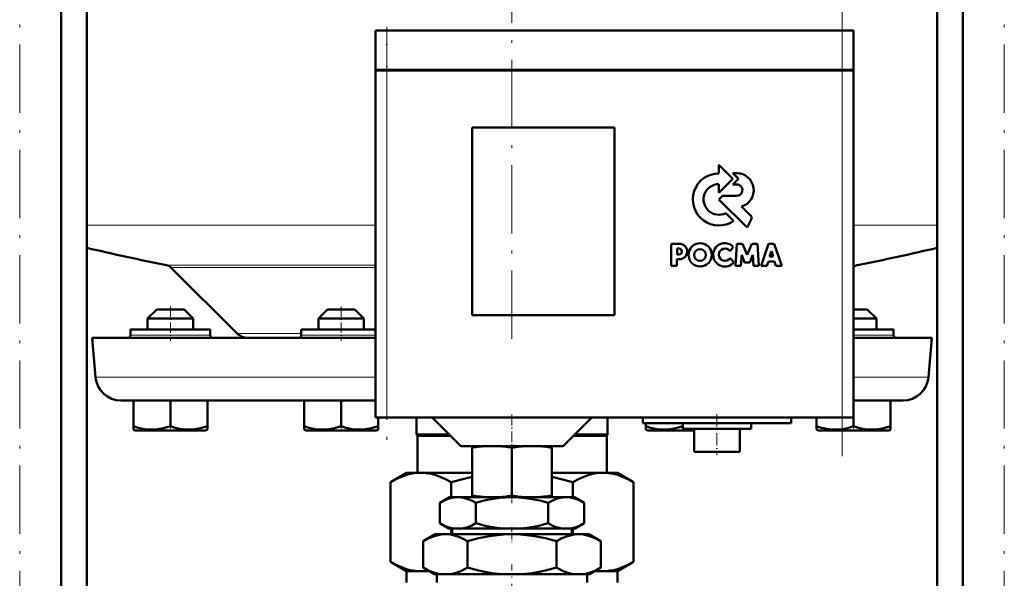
# Model space of a CAD drawing. Extents: x -1358 to 1757, y -1552 to 637.
# Tile 65 of 98: x 50 to 223, y -83 to 16. Entities that reach past the tile are written whole.
import ezdxf

# ---------------------------------------------------------------- set-up
doc = ezdxf.new("R2010")
doc.units = 0
doc.linetypes.add('DASHDOT', pattern=[18.5, 12, -3, 0.5, -3])

msp = doc.modelspace()

# ---------------------------------------------------------------- linework, layer by layer
at = {"color": 7, "linetype": 'DASHDOT', "lineweight": 18}
for p, q in [((136.79, 211.96), (136.79, -41.72)), ((50.33, -185.83), (50.33, 196.97)), ((223.25, -185.83), (223.25, 196.97)), ((194.79, -61.18), (194.79, 20.42)), ((114.79, 12.72), (114.79, -60.48))]:
    msp.add_line(p, q, dxfattribs=at)
at = {"color": 7, "lineweight": 50}
for p, q in [((57.63, -153.93), (57.63, 118.07)), ((215.95, -153.93), (215.95, 118.07)), ((62.14, -153.93), (62.14, 102.07)), ((211.44, -153.93), (211.44, 102.07)), ((114.79, 13.62), (112.79, 13.62)), ((112.79, 6.72), (112.79, 13.62)), ((114.79, 13.62), (194.79, 13.62)), ((196.79, 13.62), (194.79, 13.62)), ((196.79, 6.72), (196.79, 13.62)), ((114.79, 6.72), (112.79, 6.72)), ((112.79, 6.62), (113.38, 6.62)), ((112.79, 6.62), (112.79, -54.38)), ((112.89, 6.62), (112.89, 6.72)), ((113.38, 6.62), (114.79, 6.62)), ((114.79, 6.72), (194.79, 6.72)), ((194.79, 6.62), (114.79, 6.62)), ((196.79, 6.72), (194.79, 6.72)), ((194.79, 6.62), (196.2, 6.62)), ((196.2, 6.62), (196.79, 6.62)), ((196.69, 6.62), (196.69, 6.72)), ((196.79, -54.38), (196.79, 6.62)), ((129.79, -36.38), (129.79, -3.38)), ((129.79, -3.38), (154.79, -3.38)), ((154.79, -3.38), (154.79, -36.38)), ((175.58, -12.41), (173.12, -9.94)), ((173.12, -9.94), (173.12, -11.46)), ((175.58, -11.42), (176.57, -12.41)), ((176.3, -11.42), (175.58, -11.42)), ((173.12, -14.88), (175.58, -12.41)), ((173.12, -13.35), (173.12, -14.88)), ((176.57, -12.41), (175.59, -13.41)), ((175.59, -13.41), (176.24, -13.41)), ((173.77, -15.42), (173.14, -16.05)), ((176.24, -15.42), (173.77, -15.42)), ((173.14, -16.05), (178.07, -20.98)), ((178.91, -19.09), (177.12, -17.29)), ((175.72, -19.83), (174.34, -18.45)), ((166.22, -23.83), (164.72, -23.83)), ((164.72, -23.83), (164.72, -27.72)), ((176.3, -23.84), (176.04, -27.71)), ((177.27, -23.84), (176.3, -23.84)), ((178.1, -25.78), (177.27, -23.84)), ((178.92, -23.84), (178.1, -25.78)), ((179.9, -23.84), (178.92, -23.84)), ((180.16, -27.71), (179.9, -23.84)), ((181.84, -23.85), (180.53, -27.71)), ((182.86, -23.85), (181.84, -23.85)), ((184.17, -27.71), (182.86, -23.85)), ((165.77, -24.69), (166.11, -24.69)), ((165.77, -25.71), (165.77, -24.69)), ((166.12, -25.71), (165.77, -25.71)), ((175.09, -25.15), (175.65, -24.38)), ((177, -27.71), (177.13, -25.79)), ((177.13, -25.79), (177.63, -27.12)), ((178.56, -27.12), (179.07, -25.79)), ((179.07, -25.79), (179.19, -27.71)), ((182.03, -26.07), (182.36, -25.11)), ((182.36, -25.11), (182.66, -26.07)), ((165.76, -26.56), (166.23, -26.56)), ((165.76, -27.72), (165.76, -26.56)), ((175.77, -27.05), (175.1, -26.36)), ((177.63, -27.12), (178.56, -27.12)), ((181.57, -27.71), (181.81, -26.94)), ((181.81, -26.94), (182.88, -26.94)), ((182.66, -26.07), (182.03, -26.07)), ((182.88, -26.94), (183.13, -27.71)), ((88.5, -39.59), (76.9, -27.99)), ((164.72, -27.72), (165.76, -27.72)), ((176.04, -27.71), (177, -27.71)), ((179.19, -27.71), (180.16, -27.71)), ((180.53, -27.71), (181.57, -27.71)), ((183.13, -27.71), (184.17, -27.71)), ((74.39, -35.38), (72.79, -36.98)), ((77.99, -35.38), (74.39, -35.38)), ((79.19, -35.38), (77.99, -35.38)), ((79.19, -35.38), (80.79, -36.98)), ((104.39, -35.38), (102.79, -36.98)), ((109.19, -35.38), (104.39, -35.38)), ((110.79, -36.98), (109.19, -35.38)), ((197.99, -35.38), (196.79, -35.38)), ((199.19, -35.38), (197.99, -35.38)), ((199.19, -35.38), (200.79, -36.98)), ((78.79, -36.98), (72.79, -36.98)), ((72.79, -38.88), (72.79, -36.98)), ((80.79, -36.98), (78.79, -36.98)), ((80.79, -38.88), (80.79, -36.98)), ((110.79, -36.98), (102.79, -36.98)), ((102.79, -36.98), (102.79, -38.88)), ((110.79, -38.88), (110.79, -36.98)), ((154.79, -36.38), (129.79, -36.38)), ((198.79, -36.98), (196.79, -36.98)), ((200.79, -36.98), (198.79, -36.98)), ((200.79, -38.88), (200.79, -36.98)), ((69.79, -38.88), (69.79, -39.88)), ((83.79, -38.88), (69.79, -38.88)), ((83.79, -39.88), (83.79, -38.88)), ((103.29, -38.88), (99.79, -38.88)), ((99.79, -38.88), (99.79, -39.88)), ((112.79, -38.88), (103.29, -38.88)), ((203.79, -38.88), (196.79, -38.88)), ((203.79, -39.88), (203.79, -38.88)), ((63.04, -40.38), (112.79, -40.38)), ((63.64, -47.27), (63.04, -40.38)), ((196.79, -40.38), (210.54, -40.38)), ((209.94, -47.27), (210.54, -40.38)), ((68.12, -51.38), (112.79, -51.38)), ((70.3, -51.38), (70.3, -55.92)), ((76.8, -51.38), (76.8, -55.91)), ((83.3, -51.38), (83.3, -55.91)), ((100.29, -51.38), (100.29, -55.91)), ((106.79, -51.38), (106.79, -55.92)), ((196.79, -51.38), (205.46, -51.38)), ((203.28, -51.38), (203.28, -55.91)), ((113.38, -54.38), (112.79, -54.38)), ((113.29, -54.38), (113.29, -55.91)), ((113.3, -54.38), (113.3, -55.91)), ((114.79, -54.38), (113.38, -54.38)), ((114.79, -54.38), (194.79, -54.38)), ((120.04, -54.38), (120.04, -57.38)), ((127.79, -59.38), (122.79, -54.38)), ((145.79, -59.38), (150.79, -54.38)), ((153.54, -54.38), (153.54, -57.38)), ((159.79, -54.38), (159.79, -55.38)), ((185.79, -54.38), (185.79, -55.38)), ((190.28, -54.38), (190.28, -55.91)), ((196.2, -54.38), (194.79, -54.38)), ((196.79, -54.38), (196.2, -54.38)), ((196.78, -54.38), (196.78, -55.91)), ((70.3, -56.5), (70.3, -55.92)), ((70.62, -56.68), (70.3, -56.5)), ((70.62, -56.68), (79.88, -56.68)), ((79.88, -56.68), (82.97, -56.68)), ((82.97, -56.68), (83.3, -56.49)), ((83.3, -55.91), (83.3, -56.49)), ((100.29, -56.49), (100.29, -55.91)), ((100.62, -56.68), (100.29, -56.49)), ((100.62, -56.68), (112.97, -56.68)), ((113.29, -56.49), (112.97, -56.68)), ((113.29, -55.91), (113.29, -56.49)), ((113.3, -55.91), (113.3, -56.36)), ((113.3, -56.36), (113.3, -56.49)), ((172.79, -55.38), (159.79, -55.38)), ((160.28, -55.38), (160.28, -55.91)), ((160.28, -56.49), (160.28, -55.91)), ((160.62, -56.68), (160.28, -56.49)), ((160.62, -56.68), (163.7, -56.68)), ((163.7, -56.68), (168.79, -56.68)), ((166.78, -55.38), (166.78, -55.91)), ((166.79, -55.38), (166.79, -56.38)), ((166.79, -56.38), (172.79, -56.38)), ((168.63, -56.38), (168.79, -56.4)), ((168.79, -56.38), (168.79, -60.38)), ((185.79, -55.38), (172.79, -55.38)), ((172.79, -56.38), (178.79, -56.38)), ((176.79, -56.38), (176.79, -60.38)), ((178.79, -55.38), (178.79, -56.38)), ((190.28, -56.49), (190.28, -55.91)), ((190.62, -56.68), (190.28, -56.49)), ((190.62, -56.68), (192.42, -56.68)), ((192.42, -56.68), (199.88, -56.68)), ((199.88, -56.68), (202.97, -56.68)), ((202.97, -56.68), (203.28, -56.5)), ((203.28, -55.91), (203.28, -56.5)), ((120.04, -57.38), (125.79, -57.38)), ((120.17, -57.6), (120.04, -57.38)), ((120.17, -57.6), (126.01, -57.6)), ((120.17, -57.6), (120.17, -64.08)), ((147.57, -57.6), (153.42, -57.6)), ((147.79, -57.38), (153.54, -57.38)), ((153.42, -57.6), (153.54, -57.38)), ((153.42, -57.6), (153.42, -64.08)), ((127.79, -59.38), (136.79, -59.38)), ((129.79, -59.66), (129.79, -59.38)), ((129.79, -59.66), (129.79, -68.1)), ((136.79, -59.38), (145.79, -59.38)), ((136.79, -59.66), (136.79, -68.11)), ((143.79, -59.38), (143.79, -59.66)), ((143.79, -59.66), (143.79, -68.1)), ((168.79, -60.38), (172.79, -60.38)), ((172.79, -60.38), (176.79, -60.38)), ((115.43, -65.73), (118.29, -64.08)), ((118.29, -64.08), (120.77, -64.08)), ((120.77, -64.08), (129.79, -64.08)), ((143.79, -64.08), (152.81, -64.08)), ((152.81, -64.08), (155.29, -64.08)), ((158.15, -65.73), (155.29, -64.08)), ((115.43, -79.73), (115.43, -65.73)), ((126.11, -65.73), (126.11, -68.38)), ((147.47, -68.38), (147.47, -65.73)), ((158.15, -65.73), (158.15, -79.73)), ((125.79, -68.38), (124.09, -69.36)), ((127.26, -68.38), (125.79, -68.38)), ((136.79, -68.38), (127.26, -68.38)), ((129.79, -68.38), (129.79, -68.1)), ((129.79, -68.38), (132.46, -68.38)), ((134.16, -68.38), (132.46, -68.38)), ((134.16, -68.38), (139.42, -68.38)), ((146.32, -68.38), (136.79, -68.38)), ((141.12, -68.38), (139.42, -68.38)), ((141.12, -68.38), (143.79, -68.38)), ((143.79, -68.1), (143.79, -68.38)), ((147.79, -68.38), (146.32, -68.38)), ((147.79, -68.38), (149.49, -69.36)), ((124.09, -72.96), (124.09, -69.36)), ((130.44, -72.96), (130.44, -69.36)), ((143.14, -72.96), (143.14, -69.36)), ((149.49, -72.96), (149.49, -69.36)), ((125.68, -73.88), (124.09, -72.96)), ((126.48, -73.88), (125.68, -73.88)), ((126.11, -73.88), (126.11, -74.88)), ((126.31, -73.88), (126.31, -74.88)), ((126.48, -73.88), (128.04, -73.88)), ((135.23, -73.88), (128.04, -73.88)), ((135.23, -73.88), (138.35, -73.88)), ((145.54, -73.88), (138.35, -73.88)), ((145.54, -73.88), (147.1, -73.88)), ((147.9, -73.88), (147.1, -73.88)), ((147.27, -73.88), (147.27, -74.88)), ((147.47, -74.88), (147.47, -73.88)), ((147.9, -73.88), (149.49, -72.96)), ((123.29, -74.88), (121.2, -76.09)), ((121.2, -80.75), (121.2, -76.09)), ((125.1, -74.88), (123.29, -74.88)), ((136.79, -74.88), (125.1, -74.88)), ((129, -80.75), (129, -76.09)), ((148.48, -74.88), (136.79, -74.88)), ((144.59, -80.75), (144.59, -76.09)), ((150.29, -74.88), (148.48, -74.88)), ((150.29, -74.88), (152.38, -76.09)), ((152.38, -80.75), (152.38, -76.09)), ((118.29, -81.38), (115.43, -79.73)), ((123.16, -81.88), (121.2, -80.75)), ((150.43, -81.88), (152.38, -80.75)), ((155.29, -81.38), (158.15, -79.73)), ((118.29, -81.38), (120.77, -81.38)), ((118.29, -83.38), (118.29, -81.38)), ((120.77, -81.38), (122.29, -81.38)), ((124.14, -81.88), (123.16, -81.88)), ((123.57, -83.38), (123.57, -81.88)), ((124.14, -81.88), (126.06, -81.88)), ((134.88, -81.88), (126.06, -81.88)), ((134.88, -81.88), (138.7, -81.88)), ((147.53, -81.88), (138.7, -81.88)), ((147.53, -81.88), (149.44, -81.88)), ((150.43, -81.88), (149.44, -81.88)), ((150.01, -83.38), (150.01, -81.88)), ((151.29, -81.38), (152.81, -81.38)), ((152.81, -81.38), (155.29, -81.38)), ((155.29, -83.38), (155.29, -81.38))]:
    msp.add_line(p, q, dxfattribs=at)
at = {"color": 7, "linetype": 'DASHDOT', "lineweight": 18, "ltscale": 0.207015}
msp.add_line((114.79, 14.31), (114.79, 6.03), dxfattribs=at)
at = {"color": 7, "lineweight": 18}
for p, q in [((114.79, 6.72), (114.79, 13.62)), ((194.79, 6.72), (194.79, 13.62)), ((114.79, 6.62), (114.79, 6.72)), ((114.79, -54.38), (114.79, 6.62)), ((194.79, 6.62), (194.79, 6.72)), ((194.79, 6.62), (194.79, -54.38)), ((62.14, -20.58), (112.79, -20.58)), ((196.79, -20.58), (211.44, -20.58)), ((76.12, -27.58), (112.79, -27.58)), ((197.46, -27.58), (196.79, -27.58)), ((76.9, -27.99), (112.79, -27.99)), ((88.5, -39.59), (99.79, -39.59)), ((76.79, -39.88), (69.79, -39.88)), ((83.79, -39.88), (76.79, -39.88)), ((103.29, -39.88), (99.79, -39.88)), ((106.79, -39.88), (103.29, -39.88)), ((112.79, -39.88), (106.79, -39.88)), ((196.79, -39.88), (203.79, -39.88)), ((63.64, -47.27), (112.79, -47.27)), ((196.79, -47.27), (209.94, -47.27))]:
    msp.add_line(p, q, dxfattribs=at)
at = {"color": 7, "linetype": 'DASHDOT', "lineweight": 18, "ltscale": 0.150015}
for p, q in [((76.79, -34.88), (76.79, -40.88)), ((106.79, -34.88), (106.79, -40.88))]:
    msp.add_line(p, q, dxfattribs=at)
at = {"color": 7, "linetype": 'DASHDOT', "lineweight": 18, "ltscale": 0.15}
msp.add_line((196.79, -40.88), (196.79, -34.88), dxfattribs=at)
at = {"color": 7, "linetype": 'DASHDOT', "lineweight": 18, "ltscale": 0.158359}
msp.add_line((136.79, -53.85), (136.79, -60.19), dxfattribs=at)
at = {"color": 7, "linetype": 'DASHDOT', "lineweight": 18, "ltscale": 0.180015}
msp.add_line((172.79, -53.78), (172.79, -60.98), dxfattribs=at)
at = {"color": 7, "linetype": 'DASHDOT', "lineweight": 18, "ltscale": 0.02298}
for p, q in [((76.79, -56.76), (76.79, -55.84)), ((106.79, -56.76), (106.79, -55.84)), ((166.79, -56.76), (166.79, -55.84))]:
    msp.add_line(p, q, dxfattribs=at)
at = {"color": 7, "linetype": 'DASHDOT', "lineweight": 18, "ltscale": 0.023195}
msp.add_line((196.79, -56.76), (196.79, -55.83), dxfattribs=at)
at = {"color": 7, "linetype": 'DASHDOT', "lineweight": 18, "ltscale": 0.037938}
msp.add_line((136.79, -67.98), (136.79, -69.5), dxfattribs=at)
at = {"color": 7, "linetype": 'DASHDOT', "lineweight": 18, "ltscale": 0.066602}
msp.add_line((136.79, -73.66), (136.79, -76.32), dxfattribs=at)
at = {"color": 7, "linetype": 'DASHDOT', "lineweight": 18, "ltscale": 0.355646}
msp.add_line((136.79, -94.42), (136.79, -80.19), dxfattribs=at)
at = {"color": 7, "lineweight": 50}
for points in [[(70.3, -55.92), (71.13, -56.16), (71.93, -56.35), (72.67, -56.45), (73.39, -56.49), (74.48, -56.44), (75.59, -56.26), (76.8, -55.91)], [(76.8, -55.91), (77.63, -56.16), (78.43, -56.34), (79.17, -56.45), (80.04, -56.49)], [(80.04, -56.49), (81.06, -56.43), (82.09, -56.25), (83.3, -55.91)], [(100.29, -55.91), (101.12, -56.16), (101.93, -56.34), (102.66, -56.45), (103.38, -56.49), (104.47, -56.45), (105.59, -56.26), (106.79, -55.92)], [(106.79, -55.92), (107.62, -56.16), (108.43, -56.35), (109.16, -56.45), (109.88, -56.49), (110.97, -56.44), (112.09, -56.26), (113.29, -55.91)], [(160.28, -55.91), (161.12, -56.16), (161.92, -56.34), (162.66, -56.45), (163.54, -56.49)], [(163.54, -56.49), (164.55, -56.43), (165.58, -56.25), (166.78, -55.91)], [(192.03, -56.36), (193.11, -56.48), (194.19, -56.46), (194.82, -56.39), (195.46, -56.28), (196.12, -56.11), (196.78, -55.91)], [(196.78, -55.91), (197.62, -56.16), (198.42, -56.34), (199.16, -56.45), (200.04, -56.49)], [(200.04, -56.49), (201.05, -56.43), (202.08, -56.25), (203.28, -55.91)], [(115.43, -65.73), (116.54, -65.14), (117.65, -64.67), (118.28, -64.46), (118.91, -64.29), (119.53, -64.18), (120.15, -64.1), (120.77, -64.08)], [(120.77, -64.08), (121.7, -64.13), (122.63, -64.29), (123.24, -64.46), (123.86, -64.66), (125.1, -65.19), (126.11, -65.73)], [(147.47, -65.73), (148.58, -65.14), (149.69, -64.67), (150.32, -64.46), (150.95, -64.29), (151.57, -64.18), (152.19, -64.1), (152.81, -64.08)], [(152.81, -64.08), (153.74, -64.13), (154.67, -64.29), (155.29, -64.46), (155.9, -64.66), (157.14, -65.19), (158.15, -65.73)], [(127.26, -68.38), (126.73, -68.41), (126.2, -68.5), (125.73, -68.62), (125.26, -68.79), (124.67, -69.05), (124.09, -69.36)], [(130.44, -69.36), (129.92, -69.08), (129.4, -68.84), (128.69, -68.59), (127.98, -68.43), (127.26, -68.38)], [(136.79, -68.38), (135.72, -68.41), (134.65, -68.5), (133.53, -68.65), (132.41, -68.86), (131.42, -69.1), (130.44, -69.36)], [(143.14, -69.36), (141.94, -69.04), (140.73, -68.77), (139.09, -68.52), (137.45, -68.39), (136.79, -68.38)], [(146.32, -68.38), (145.78, -68.41), (145.25, -68.5), (144.78, -68.62), (144.32, -68.79), (143.73, -69.05), (143.14, -69.36)], [(149.49, -69.36), (148.97, -69.08), (148.45, -68.84), (147.75, -68.59), (147.04, -68.43), (146.32, -68.38)], [(124.09, -72.96), (125.04, -73.44), (125.52, -73.63), (126, -73.78), (126.48, -73.88)], [(128.04, -73.88), (128.53, -73.78), (129.02, -73.63), (129.73, -73.33), (130.44, -72.96)], [(130.44, -72.96), (132.34, -73.44), (133.3, -73.63), (134.27, -73.78), (135.23, -73.88)], [(138.35, -73.88), (139.32, -73.78), (140.29, -73.63), (141.25, -73.44), (143.14, -72.96)], [(143.14, -72.96), (144.09, -73.44), (144.57, -73.63), (145.05, -73.78), (145.54, -73.88)], [(147.1, -73.88), (147.59, -73.78), (148.07, -73.63), (148.79, -73.33), (149.49, -72.96)], [(125.1, -74.88), (124.6, -74.9), (124.11, -74.96), (123.13, -75.21), (122.16, -75.59), (121.2, -76.09)], [(129, -76.09), (128.36, -75.74), (127.72, -75.45), (126.85, -75.14), (125.98, -74.95), (125.1, -74.88)], [(136.79, -74.88), (135.8, -74.9), (134.81, -74.96), (132.85, -75.21), (130.91, -75.59), (129, -76.09)], [(144.59, -76.09), (142.67, -75.59), (140.73, -75.21), (138.77, -74.96), (137.78, -74.9), (136.79, -74.88)], [(148.48, -74.88), (147.99, -74.9), (147.49, -74.96), (146.51, -75.21), (145.54, -75.59), (144.59, -76.09)], [(152.38, -76.09), (151.74, -75.74), (151.1, -75.45), (150.23, -75.14), (149.36, -74.95), (148.48, -74.88)], [(120.77, -81.38), (119.84, -81.33), (118.91, -81.17), (118.29, -81), (117.68, -80.8), (116.44, -80.27), (115.43, -79.73)], [(121.2, -80.75), (122.27, -81.3), (123.24, -81.67), (124.14, -81.88)], [(126.06, -81.88), (126.96, -81.67), (127.93, -81.3), (129, -80.75)], [(129, -80.75), (130.93, -81.26), (132.9, -81.64), (133.88, -81.78), (134.88, -81.88)], [(138.7, -81.88), (139.7, -81.78), (140.69, -81.64), (142.65, -81.26), (144.59, -80.75)], [(144.59, -80.75), (145.65, -81.3), (146.62, -81.67), (147.53, -81.88)], [(149.44, -81.88), (150.34, -81.67), (151.31, -81.3), (152.38, -80.75)], [(158.15, -79.73), (157.04, -80.32), (155.93, -80.79), (155.3, -81), (154.67, -81.17), (154.05, -81.28), (153.43, -81.36), (152.81, -81.38)]]:
    msp.add_lwpolyline(points, dxfattribs=at)
for centre, radius in [((169.83, -25.79), 2.05), ((169.81, -25.81), 1.03)]:
    msp.add_circle(centre, radius, dxfattribs=at)
for centre, radius, start, end in [((173.13, -16.05), 4.58, 90.1383, 304.4298), ((176.24, -14.42), 3, 287.1499, 88.7273), ((173.13, -16.05), 2.69, 90.2347, 296.6674), ((176.25, -14.41), 1, 269.9385, 89.9386), ((173.26, -17.71), 5.82, 325.8057, 346.3515), ((166.21, -25.19), 1.36, 270.7089, 89.4662), ((174.16, -25.79), 2.05, 43.4814, 321.8497), ((136.79, 286.62), 320, 256.5096, 259.0714), ((166.12, -25.2), 0.509, 270.4383, 90.0947), ((174.19, -25.76), 1.08, 34.2807, 326.1974), ((136.79, 286.62), 320, 280.9286, 283.4903), ((75.84, -29.05), 1.5, 45, 79.0714), ((197.74, -29.05), 1.5, 100.9286, 129.4356), ((90.41, -37.68), 2.7, 225, 270.0003), ((69.29, -39.88), 0.5, 270, 0), ((84.29, -39.88), 0.5, 180, 270), ((99.29, -39.88), 0.5, 270, 360), ((204.29, -39.88), 0.5, 180, 270), ((68.12, -46.88), 4.5, 185, 270), ((205.46, -46.88), 4.5, 270, 355), ((194.13, -44.61), 11.93, 251.2031, 259.844), ((133.56, -82.92), 23.56, 92.1952, 99.1944), ((133.07, -82.84), 23.48, 80.893, 87.8135), ((140.51, -82.85), 23.48, 92.1902, 99.1073), ((140.03, -82.93), 23.56, 80.8063, 87.8012), ((139.44, -111.55), 47.71, 101.6696, 106.2247), ((134.14, -111.55), 47.72, 73.7754, 78.3308), ((133.6, -44.49), 23.91, 260.8433, 267.2838), ((133.03, -44.58), 23.83, 272.708, 279.07), ((140.55, -44.58), 23.83, 260.9296, 267.2892), ((139.99, -44.49), 23.91, 272.719, 279.1561), ((120.76, -73.2), 8.18, 270.0488, 279.3983), ((152.82, -73.2), 8.18, 260.5964, 269.9511)]:
    msp.add_arc(centre, radius, start, end, dxfattribs=at)

doc.saveas('drawing.dxf')
